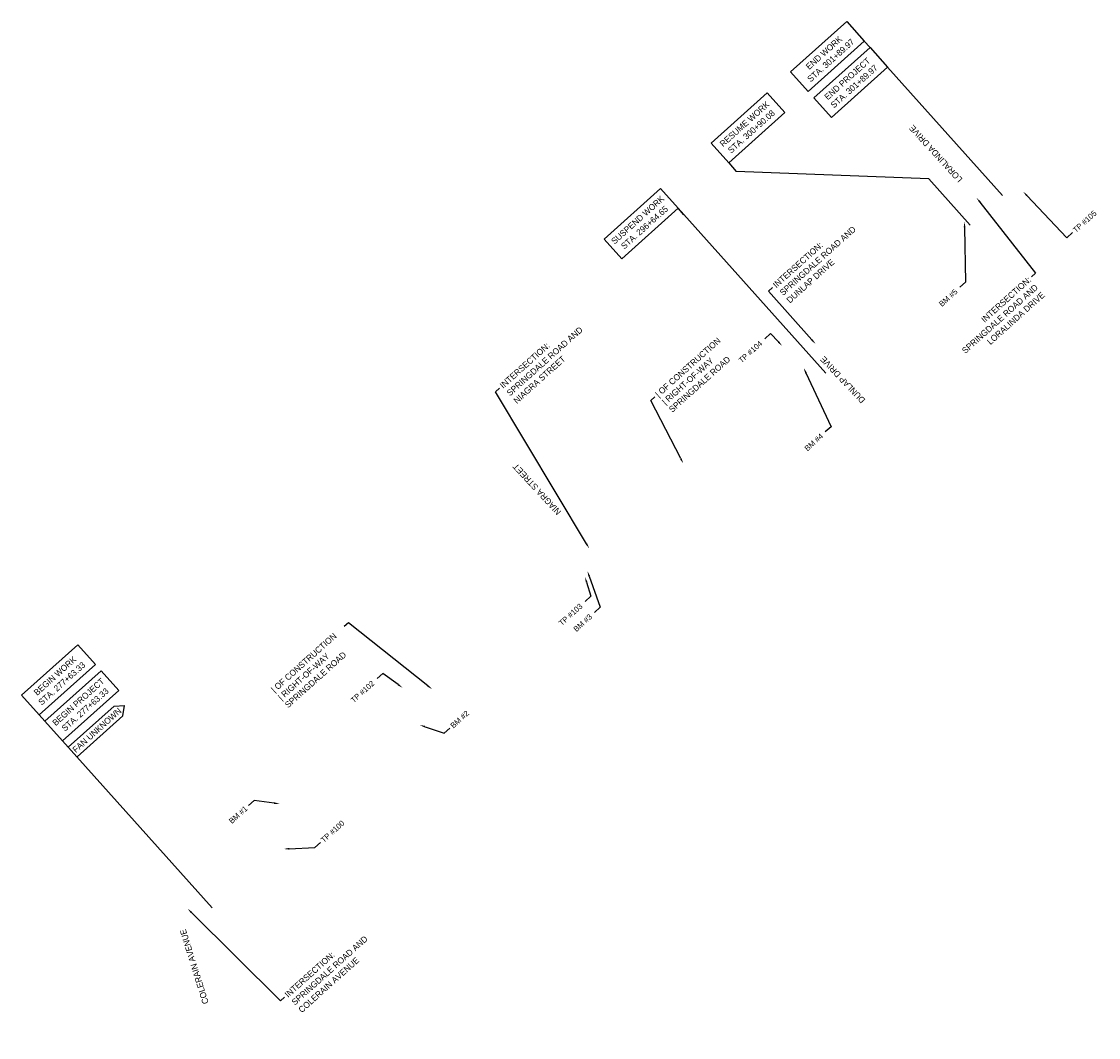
# Model space of a CAD drawing. Header units: feet. Extents: x 1580920 to 1592768, y 668357 to 684432.
# Tile 3 of 3: x 1590311 to 1592768, y 682114 to 684432. Entities that reach past the tile are written whole.
import ezdxf
from ezdxf import colors
from ezdxf.entities.mleader import LeaderData, LeaderLine
from ezdxf.math import Vec2, Vec3

# ---------------------------------------------------------------- set-up
doc = ezdxf.new("R2010")
doc.units = ezdxf.units.FT
doc.header["$MEASUREMENT"] = 0
doc.layers.add('SH_Data', color=7, linetype='Continuous')
doc.layers.add('SHEET_TXT', color=9, linetype='Continuous')
doc.styles.add('Slanted-Normal', font='font31.shx', dxfattribs={"height": 0.14})

msp = doc.modelspace()

# ---------------------------------------------------------------- linework, layer by layer
at = {"layer": 'SH_Data'}
for p, q in [((1590417.988, 682776.518, 867.832), (1590522.557, 682870.312, 867.832)), ((1590438.026, 682754.178, 867.832), (1590542.595, 682847.972, 867.832))]:
    msp.add_line(p, q, dxfattribs=at)
for points in [[(1592065.487, 684316.616), (1592193.653, 684431.575), (1592233.892, 684386.713), (1592105.726, 684271.754)], [(1592118.744, 684257.241), (1592246.91, 684372.2), (1592287.149, 684327.338), (1592158.983, 684212.379)], [(1592012.435, 684269.03), (1591884.269, 684154.071), (1591924.508, 684109.209), (1592052.674, 684224.168)], [(1591640.532, 683935.45), (1591768.698, 684050.409), (1591808.937, 684005.547), (1591680.771, 683890.588)]]:
    msp.add_lwpolyline(points, close=True, dxfattribs=at)
for points in [[(1592246.91, 684372.2), (1592233.892, 684386.713)], [(1592287.149, 684327.338), (1592549.227, 684035.152)], [(1591924.508, 684109.209), (1591941.948, 684089.766)], [(1592380.862, 684073.106), (1591941.948, 684089.766)], [(1592380.862, 684073.106), (1592475.691, 683967.383)], [(1591808.937, 684005.547), (1592145.883, 683629.892)], [(1591821.955, 683991.034), (1591808.937, 684005.547)]]:
    msp.add_lwpolyline(points, dxfattribs=at)
at = {"layer": 'SH_Data', "elevation": 867.832}
for points in [[(1590439.641, 683010.227), (1590311.475, 682895.268), (1590351.714, 682850.406), (1590479.88, 682965.365)], [(1590492.898, 682950.852), (1590364.732, 682835.893), (1590404.971, 682791.031), (1590533.137, 682905.99)]]:
    msp.add_lwpolyline(points, close=True, dxfattribs=at)
for points in [[(1590522.557, 682870.312), (1590546.575, 682871.698)], [(1590542.595, 682847.972), (1590546.575, 682871.698)], [(1590364.732, 682835.893), (1590351.714, 682850.406)], [(1590404.971, 682791.031), (1590746.445, 682410.327)]]:
    msp.add_lwpolyline(points, dxfattribs=at)

# ---------------------------------------------------------------- texts
at = {"layer": 'SH_Data', "char_height": 14, "width": 216.41654, "attachment_point": 5, "style": 'Slanted-Normal'}
for s, insert, rotation in [('END WORK\\PSTA. 301+89.97', (1592149.69, 684351.664), 41.890653), ('END PROJECT\\PSTA. 301+89.97', (1592202.947, 684292.289), 41.890653), ('RESUME WORK\\PSTA. 300+90.08', (1591968.471, 684189.119), 41.890653), ('LORALINDA DRIVE', (1592396.95, 684130.128), 132.380661), ('SUSPEND WORK\\PSTA. 296+64.65', (1591724.735, 683970.499), 41.890653), ('DUNLAP DRIVE', (1592184.736, 683614.634), 133.417617), ('NIAGRA STREET', (1591487.253, 683364.752), 132.711417), ('BEGIN WORK\\PSTA. 277+63.33', (1590395.678, 682930.317, 867.832), 41.890653), ('BEGIN PROJECT\\PSTA. 277+63.33', (1590448.934, 682870.942, 867.832), 41.890653), ('FAN UNKNOWN', (1590483.579, 682815.194, 867.832), 41.890653), ('COLERAIN AVENUE', (1590705.513, 682275.953), 107.285218)]:
    msp.add_mtext(s, dxfattribs=dict(at, insert=insert, rotation=rotation))

# ---------------------------------------------------------------- leaders
at = {"layer": 'SHEET_TXT'}
ml = msp.add_multileader_mtext('Standard', dxfattribs=at)
ml.set_content('TP #105', color=256, style='Slanted-Normal')
ml.set_leader_properties()
ml.build(insert=Vec2(0, 0))
ml.multileader.update_dxf_attribs({"text_left_attachment_type": 2, "text_right_attachment_type": 2, "dogleg_length": 0.25, "arrow_head_size": 12.5, "scale": 100})
ctx = ml.context
ctx.base_point, ctx.scale, ctx.char_height, ctx.arrow_head_size, ctx.landing_gap_size, ctx.plane_origin, ctx.plane_x_axis, ctx.plane_y_axis = Vec3(1592708.738, 683950.145, 878.271), 100, 12.5, 12.5, 5, Vec3(1593098.971, 683932.391, 878.271), Vec3(0.74314483, 0.66913061), Vec3(-0.66913061, 0.74314483)
ctx.left_attachment, ctx.right_attachment = 2, 2
notes = []
notes.append((ctx, [(1, (1, 1, 0), (1592695.745, 683938.446, 878.271), (0.74314483, 0.66913061), 17.484, [(0, [(1592596.205, 684043.631, 878.271)], 0, [])])]))
ctx.mtext.insert, ctx.mtext.text_direction, ctx.mtext.rotation, ctx.mtext.flow_direction = Vec3(1592708.272, 683958.135, 878.271), Vec3(0.74314483, 0.66913061), 0.73303829, 5
ml = msp.add_multileader_mtext('Standard', dxfattribs=at)
ml.set_content('INTERSECTION:\\PSPRINGDALE ROAD AND \\PLORALINDA DRIVE', color=256, style='Slanted-Normal')
ml.set_leader_properties()
ml.build(insert=Vec2(0, 0))
ml.multileader.update_dxf_attribs({"dogleg_length": 0.125, "arrow_head_size": 12.5, "scale": 100})
ctx = ml.context
ctx.base_point, ctx.scale, ctx.char_height, ctx.arrow_head_size, ctx.landing_gap_size, ctx.plane_origin, ctx.plane_x_axis, ctx.plane_y_axis = Vec3(1592434.575, 683687.212), 100, 14, 12.5, 5, Vec3(1593444.925, 683752.456), Vec3(0.74442048, 0.66771113), Vec3(-0.66771113, 0.74442048)
ctx.text_align_type = 2
notes.append((ctx, [(0, (1, 1, 0), (1592624.279, 683857.367), (-0.74442048, -0.66771113), 12.5, [(0, [(1592489.854, 684029.705)], 0, [])])]))
ctx.mtext.insert, ctx.mtext.text_direction, ctx.mtext.rotation, ctx.mtext.alignment, ctx.mtext.flow_direction = Vec3(1592606.577, 683850.893), Vec3(0.74442048, 0.66771113), 0.73112983, 3, 5
ml = msp.add_multileader_mtext('Standard', dxfattribs=at)
ml.set_content('BM #5', color=256, style='Slanted-Normal')
ml.set_leader_properties()
ml.build(insert=Vec2(0, 0))
ml.multileader.update_dxf_attribs({"text_left_attachment_type": 2, "text_right_attachment_type": 2, "dogleg_length": 0.25, "arrow_head_size": 12.5, "scale": 100})
ctx = ml.context
ctx.base_point, ctx.scale, ctx.char_height, ctx.arrow_head_size, ctx.landing_gap_size, ctx.plane_origin, ctx.plane_x_axis, ctx.plane_y_axis = Vec3(1592403.023, 683781.598, 4.85), 100, 12.5, 12.5, 5, Vec3(1593196.403, 683987.791, 4.85), Vec3(0.74314483, 0.66913061), Vec3(-0.66913061, 0.74314483)
ctx.left_attachment, ctx.right_attachment = 2, 2
notes.append((ctx, [(0, (1, 1, 0), (1592464.733, 683837.162, 4.85), (-0.74314483, -0.66913061), 17.484, [(0, [(1592462.392, 683974.659, 4.85)], 0, [])])]))
ctx.mtext.insert, ctx.mtext.text_direction, ctx.mtext.rotation, ctx.mtext.flow_direction = Vec3(1592402.557, 683789.589, 4.85), Vec3(0.74314483, 0.66913061), 0.73303829, 5
ml = msp.add_multileader_mtext('Standard', dxfattribs=at)
ml.set_content('INTERSECTION:\\PSPRINGDALE ROAD AND \\PDUNLAP DRIVE', color=256, style='Slanted-Normal')
ml.set_leader_properties()
ml.build(insert=Vec2(0, 0))
ml.multileader.update_dxf_attribs({"dogleg_length": 0.125, "arrow_head_size": 12.5, "scale": 100})
ctx = ml.context
ctx.base_point, ctx.scale, ctx.char_height, ctx.arrow_head_size, ctx.landing_gap_size, ctx.plane_origin, ctx.plane_x_axis, ctx.plane_y_axis = Vec3(1592024.639, 683824.775), 100, 14, 12.5, 5, Vec3(1593038.554, 683627.136), Vec3(0.74442048, 0.66771113), Vec3(-0.66771113, 0.74442048)
notes.append((ctx, [(1, (1, 1, 0), (1592015.334, 683816.429), (0.74442048, 0.66771113), 12.5, [(0, [(1592122.708, 683696.083)], 0, [])])]))
ctx.mtext.insert, ctx.mtext.text_direction, ctx.mtext.rotation, ctx.mtext.flow_direction = Vec3(1592023.687, 683833.325), Vec3(0.74442048, 0.66771113), 0.73112983, 5
ml = msp.add_multileader_mtext('Standard', dxfattribs=at)
ml.set_content('INTERSECTION:\\PSPRINGDALE ROAD AND \\P\\pq*;NIAGRA STREET', color=256, style='Slanted-Normal')
ml.set_leader_properties()
ml.build(insert=Vec2(0, 0))
ml.multileader.update_dxf_attribs({"dogleg_length": 0.125, "arrow_head_size": 12.5, "scale": 100})
ctx = ml.context
ctx.base_point, ctx.scale, ctx.char_height, ctx.arrow_head_size, ctx.landing_gap_size, ctx.plane_origin, ctx.plane_x_axis, ctx.plane_y_axis = Vec3(1591401.841, 683595.585), 100, 14, 12.5, 5, Vec3(1592522.235, 683160.76), Vec3(0.74442048, 0.66771113), Vec3(-0.66771113, 0.74442048)
notes.append((ctx, [(1, (1, 1, 0), (1591392.536, 683587.239), (0.74442048, 0.66771113), 12.5, [(0, [(1591606.389, 683229.707)], 0, [])])]))
ctx.mtext.insert, ctx.mtext.text_direction, ctx.mtext.rotation, ctx.mtext.flow_direction = Vec3(1591400.889, 683604.135), Vec3(0.74442048, 0.66771113), 0.73112983, 5
ml = msp.add_multileader_mtext('Standard', dxfattribs=at)
ml.set_content('| OF CONSTRUCTION\\P| RIGHT-OF-WAY\\PSPRINGDALE ROAD', color=256, style='Slanted-Normal')
ml.set_leader_properties()
ml.build(insert=Vec2(0, 0))
ml.multileader.update_dxf_attribs({"dogleg_length": 0.125, "arrow_head_size": 12.5, "scale": 100})
ctx = ml.context
ctx.base_point, ctx.scale, ctx.char_height, ctx.arrow_head_size, ctx.landing_gap_size, ctx.plane_origin, ctx.plane_x_axis, ctx.plane_y_axis = Vec3(1591756.216, 683575.468), 100, 14, 12.5, 5, Vec3(1592736.746, 683354.522), Vec3(0.74442048, 0.66771113), Vec3(-0.66771113, 0.74442048)
notes.append((ctx, [(1, (1, 1, 0), (1591746.911, 683567.121), (0.74442048, 0.66771113), 12.5, [(0, [(1591820.9, 683423.468)], 0, [])])]))
ctx.mtext.insert, ctx.mtext.text_direction, ctx.mtext.rotation, ctx.mtext.flow_direction = Vec3(1591755.264, 683584.017), Vec3(0.74442048, 0.66771113), 0.73112983, 5
ml = msp.add_multileader_mtext('Standard', dxfattribs=at)
ml.set_content('TP #104', color=256, style='Slanted-Normal')
ml.set_leader_properties()
ml.build(insert=Vec2(0, 0))
ml.multileader.update_dxf_attribs({"text_left_attachment_type": 2, "text_right_attachment_type": 2, "dogleg_length": 0.25, "arrow_head_size": 12.5, "scale": 100})
ctx = ml.context
ctx.base_point, ctx.scale, ctx.char_height, ctx.arrow_head_size, ctx.landing_gap_size, ctx.plane_origin, ctx.plane_x_axis, ctx.plane_y_axis = Vec3(1591946.036, 683652.937, 880.177), 100, 12.5, 12.5, 5, Vec3(1592549.38, 683580.48, 880.177), Vec3(0.74314483, 0.66913061), Vec3(-0.66913061, 0.74314483)
ctx.left_attachment, ctx.right_attachment = 2, 2
notes.append((ctx, [(0, (1, 1, 0), (1592020.132, 683719.654, 880.177), (-0.74314483, -0.66913061), 17.484, [(0, [(1592046.614, 683691.72, 880.177)], 0, [])])]))
ctx.mtext.insert, ctx.mtext.text_direction, ctx.mtext.rotation, ctx.mtext.flow_direction = Vec3(1591945.57, 683660.928, 880.177), Vec3(0.74314483, 0.66913061), 0.73303829, 5
ml = msp.add_multileader_mtext('Standard', dxfattribs=at)
ml.set_content('BM #4', color=256, style='Slanted-Normal')
ml.set_leader_properties()
ml.build(insert=Vec2(0, 0))
ml.multileader.update_dxf_attribs({"text_left_attachment_type": 2, "text_right_attachment_type": 2, "dogleg_length": 0.25, "arrow_head_size": 12.5, "scale": 100})
ctx = ml.context
ctx.base_point, ctx.scale, ctx.char_height, ctx.arrow_head_size, ctx.landing_gap_size, ctx.plane_origin, ctx.plane_x_axis, ctx.plane_y_axis = Vec3(1592096.418, 683452.077, 4.85), 100, 12.5, 12.5, 5, Vec3(1592809.975, 683668.421, 4.85), Vec3(0.74314483, 0.66913061), Vec3(-0.66913061, 0.74314483)
ctx.left_attachment, ctx.right_attachment = 2, 2
notes.append((ctx, [(0, (1, 1, 0), (1592157.907, 683507.442, 4.85), (-0.74314483, -0.66913061), 17.484, [(0, [(1592095.582, 683641.447, 4.85)], 0, [])])]))
ctx.mtext.insert, ctx.mtext.text_direction, ctx.mtext.rotation, ctx.mtext.flow_direction = Vec3(1592095.952, 683460.067, 4.85), Vec3(0.74314483, 0.66913061), 0.73303829, 5
ml = msp.add_multileader_mtext('Standard', dxfattribs=at)
ml.set_content('TP #103', color=256, style='Slanted-Normal')
ml.set_leader_properties()
ml.build(insert=Vec2(0, 0))
ml.multileader.update_dxf_attribs({"text_left_attachment_type": 2, "text_right_attachment_type": 2, "dogleg_length": 0.25, "arrow_head_size": 12.5, "scale": 100})
ctx = ml.context
ctx.base_point, ctx.scale, ctx.char_height, ctx.arrow_head_size, ctx.landing_gap_size, ctx.plane_origin, ctx.plane_x_axis, ctx.plane_y_axis = Vec3(1591536.001, 683053.777, 874.067), 100, 12.5, 12.5, 5, Vec3(1592099.434, 683053.814, 874.067), Vec3(0.74314483, 0.66913061), Vec3(-0.66913061, 0.74314483)
ctx.left_attachment, ctx.right_attachment = 2, 2
notes.append((ctx, [(0, (1, 1, 0), (1591610.392, 683120.759, 874.067), (-0.74314483, -0.66913061), 17.484, [(0, [(1591596.668, 683165.054, 874.067)], 0, [])])]))
ctx.mtext.insert, ctx.mtext.text_direction, ctx.mtext.rotation, ctx.mtext.flow_direction = Vec3(1591535.534, 683061.768, 874.067), Vec3(0.74314483, 0.66913061), 0.73303829, 5
ml = msp.add_multileader_mtext('Standard', dxfattribs=at)
ml.set_content('BM #3', color=256, style='Slanted-Normal')
ml.set_leader_properties()
ml.build(insert=Vec2(0, 0))
ml.multileader.update_dxf_attribs({"text_left_attachment_type": 2, "text_right_attachment_type": 2, "dogleg_length": 0.25, "arrow_head_size": 12.5, "scale": 100})
ctx = ml.context
ctx.base_point, ctx.scale, ctx.char_height, ctx.arrow_head_size, ctx.landing_gap_size, ctx.plane_origin, ctx.plane_x_axis, ctx.plane_y_axis = Vec3(1591569.326, 683039.913), 100, 12.5, 12.5, 5, Vec3(1592316.683, 683205.148), Vec3(0.74314483, 0.66913061), Vec3(-0.66913061, 0.74314483)
ctx.left_attachment, ctx.right_attachment = 2, 2
notes.append((ctx, [(0, (1, 1, 0), (1591631.11, 683095.543), (-0.74314483, -0.66913061), 17.484, [(0, [(1591602.29, 683178.174)], 0, [])])]))
ctx.mtext.insert, ctx.mtext.text_direction, ctx.mtext.rotation, ctx.mtext.flow_direction = Vec3(1591568.859, 683047.903), Vec3(0.74314483, 0.66913061), 0.73303829, 5
ml = msp.add_multileader_mtext('Standard', dxfattribs=at)
ml.set_content('| OF CONSTRUCTION\\P| RIGHT-OF-WAY\\PSPRINGDALE ROAD', color=256, style='Slanted-Normal')
ml.set_leader_properties()
ml.build(insert=Vec2(0, 0))
ml.multileader.update_dxf_attribs({"dogleg_length": 0.125, "arrow_head_size": 12.5, "scale": 100})
ctx = ml.context
ctx.base_point, ctx.scale, ctx.char_height, ctx.arrow_head_size, ctx.landing_gap_size, ctx.plane_origin, ctx.plane_x_axis, ctx.plane_y_axis = Vec3(1590880.233, 682901.593), 100, 14, 12.5, 5, Vec3(1592164.101, 682839.53), Vec3(0.74442048, 0.66771113), Vec3(-0.66771113, 0.74442048)
notes.append((ctx, [(0, (1, 1, 0), (1591057.033, 683060.175), (-0.74442048, -0.66771113), 12.5, [(0, [(1591248.256, 682908.477)], 0, [])])]))
ctx.mtext.insert, ctx.mtext.text_direction, ctx.mtext.rotation, ctx.mtext.flow_direction = Vec3(1590879.281, 682910.143), Vec3(0.74442048, 0.66771113), 0.73112983, 5
ml = msp.add_multileader_mtext('Standard', dxfattribs=at)
ml.set_content('TP #102', color=256, style='Slanted-Normal')
ml.set_leader_properties()
ml.build(insert=Vec2(0, 0))
ml.multileader.update_dxf_attribs({"text_left_attachment_type": 2, "text_right_attachment_type": 2, "dogleg_length": 0.25, "arrow_head_size": 12.5, "scale": 100})
ctx = ml.context
ctx.base_point, ctx.scale, ctx.char_height, ctx.arrow_head_size, ctx.landing_gap_size, ctx.plane_origin, ctx.plane_x_axis, ctx.plane_y_axis = Vec3(1591061.442, 682877.709, 871.187), 100, 12.5, 12.5, 5, Vec3(1591683.624, 682800.689, 871.187), Vec3(0.74314483, 0.66913061), Vec3(-0.66913061, 0.74314483)
ctx.left_attachment, ctx.right_attachment = 2, 2
notes.append((ctx, [(0, (1, 1, 0), (1591135.612, 682944.491, 871.187), (-0.74314483, -0.66913061), 17.484, [(0, [(1591180.858, 682911.929, 871.187)], 0, [])])]))
ctx.mtext.insert, ctx.mtext.text_direction, ctx.mtext.rotation, ctx.mtext.flow_direction = Vec3(1591060.976, 682885.699, 871.187), Vec3(0.74314483, 0.66913061), 0.73303829, 5
ml = msp.add_multileader_mtext('Standard', dxfattribs=at)
ml.set_content('BM #2', color=256, style='Slanted-Normal')
ml.set_leader_properties()
ml.build(insert=Vec2(0, 0))
ml.multileader.update_dxf_attribs({"text_left_attachment_type": 2, "text_right_attachment_type": 2, "dogleg_length": 0.25, "arrow_head_size": 12.5, "scale": 100})
ctx = ml.context
ctx.base_point, ctx.scale, ctx.char_height, ctx.arrow_head_size, ctx.landing_gap_size, ctx.plane_origin, ctx.plane_x_axis, ctx.plane_y_axis = Vec3(1591288.756, 682819.855), 100, 12.5, 12.5, 5, Vec3(1591864.256, 682847.419), Vec3(0.74314483, 0.66913061), Vec3(-0.66913061, 0.74314483)
ctx.left_attachment, ctx.right_attachment = 2, 2
notes.append((ctx, [(1, (1, 1, 0), (1591275.763, 682808.156), (0.74314483, 0.66913061), 17.484, [(0, [(1591220.072, 682827.061)], 0, [])])]))
ctx.mtext.insert, ctx.mtext.text_direction, ctx.mtext.rotation, ctx.mtext.flow_direction = Vec3(1591288.289, 682827.846), Vec3(0.74314483, 0.66913061), 0.73303829, 5
ml = msp.add_multileader_mtext('Standard', dxfattribs=at)
ml.set_content('BM #1', color=256, style='Slanted-Normal')
ml.set_leader_properties()
ml.build(insert=Vec2(0, 0))
ml.multileader.update_dxf_attribs({"text_left_attachment_type": 2, "text_right_attachment_type": 2, "dogleg_length": 0.25, "arrow_head_size": 12.5, "scale": 100})
ctx = ml.context
ctx.base_point, ctx.scale, ctx.char_height, ctx.arrow_head_size, ctx.landing_gap_size, ctx.plane_origin, ctx.plane_x_axis, ctx.plane_y_axis = Vec3(1590783.374, 682602.37), 100, 12.5, 12.5, 5, Vec3(1591345.818, 682627.441), Vec3(0.74314483, 0.66913061), Vec3(-0.66913061, 0.74314483)
ctx.left_attachment, ctx.right_attachment = 2, 2
notes.append((ctx, [(0, (1, 1, 0), (1590841.841, 682655.013), (-0.74314483, -0.66913061), 17.484, [(0, [(1590899.904, 682647.192)], 0, [])])]))
ctx.mtext.insert, ctx.mtext.text_direction, ctx.mtext.rotation, ctx.mtext.flow_direction = Vec3(1590782.908, 682610.36), Vec3(0.74314483, 0.66913061), 0.73303829, 5
ml = msp.add_multileader_mtext('Standard', dxfattribs=at)
ml.set_content('TP #100', color=256, style='Slanted-Normal')
ml.set_leader_properties()
ml.build(insert=Vec2(0, 0))
ml.multileader.update_dxf_attribs({"text_left_attachment_type": 2, "text_right_attachment_type": 2, "dogleg_length": 0.25, "arrow_head_size": 12.5, "scale": 100})
ctx = ml.context
ctx.base_point, ctx.scale, ctx.char_height, ctx.arrow_head_size, ctx.landing_gap_size, ctx.plane_origin, ctx.plane_x_axis, ctx.plane_y_axis = Vec3(1590993.15, 682559.032, 868.161), 100, 12.5, 12.5, 5, Vec3(1591412.533, 682433.021, 868.161), Vec3(0.74314483, 0.66913061), Vec3(-0.66913061, 0.74314483)
ctx.left_attachment, ctx.right_attachment = 2, 2
notes.append((ctx, [(1, (1, 1, 0), (1590980.157, 682547.333, 868.161), (0.74314483, 0.66913061), 17.484, [(0, [(1590909.767, 682544.261, 868.161)], 0, [])])]))
ctx.mtext.insert, ctx.mtext.text_direction, ctx.mtext.rotation, ctx.mtext.flow_direction = Vec3(1590992.684, 682567.022, 868.161), Vec3(0.74314483, 0.66913061), 0.73303829, 5
ml = msp.add_multileader_mtext('Standard', dxfattribs=at)
ml.set_content('INTERSECTION:\\PSPRINGDALE ROAD AND \\PCOLERAIN AVENUE', color=256, style='Slanted-Normal')
ml.set_leader_properties()
ml.build(insert=Vec2(0, 0))
ml.multileader.update_dxf_attribs({"dogleg_length": 0.125, "arrow_head_size": 12.5, "scale": 100})
ctx = ml.context
ctx.base_point, ctx.scale, ctx.char_height, ctx.arrow_head_size, ctx.landing_gap_size, ctx.plane_origin, ctx.plane_x_axis, ctx.plane_y_axis = Vec3(1590911.234, 682206.209), 100, 14, 12.5, 5, Vec3(1591645.302, 682130.866), Vec3(0.74442048, 0.66771113), Vec3(-0.66771113, 0.74442048)
notes.append((ctx, [(1, (1, 1, 0), (1590901.928, 682197.863), (0.74442048, 0.66771113), 12.5, [(0, [(1590690.23, 682408.116)], 0, [])])]))
ctx.mtext.insert, ctx.mtext.text_direction, ctx.mtext.rotation, ctx.mtext.flow_direction = Vec3(1590910.282, 682214.759), Vec3(0.74442048, 0.66771113), 0.73112983, 5
for ctx, leaders in notes:
    for number, flags, end, landing, length, lines in leaders:
        leader = LeaderData()
        leader.index, (leader.has_last_leader_line, leader.has_dogleg_vector, leader.attachment_direction) = number, flags
        leader.last_leader_point, leader.dogleg_vector, leader.dogleg_length = Vec3(end), Vec3(landing), length
        for number, points, colour, breaks in lines:
            line = LeaderLine()
            line.index, line.vertices, line.color, line.breaks = number, Vec3.list(points), colors.encode_raw_color(colour), breaks
            leader.lines.append(line)
        ctx.leaders.append(leader)

doc.saveas('drawing.dxf')
